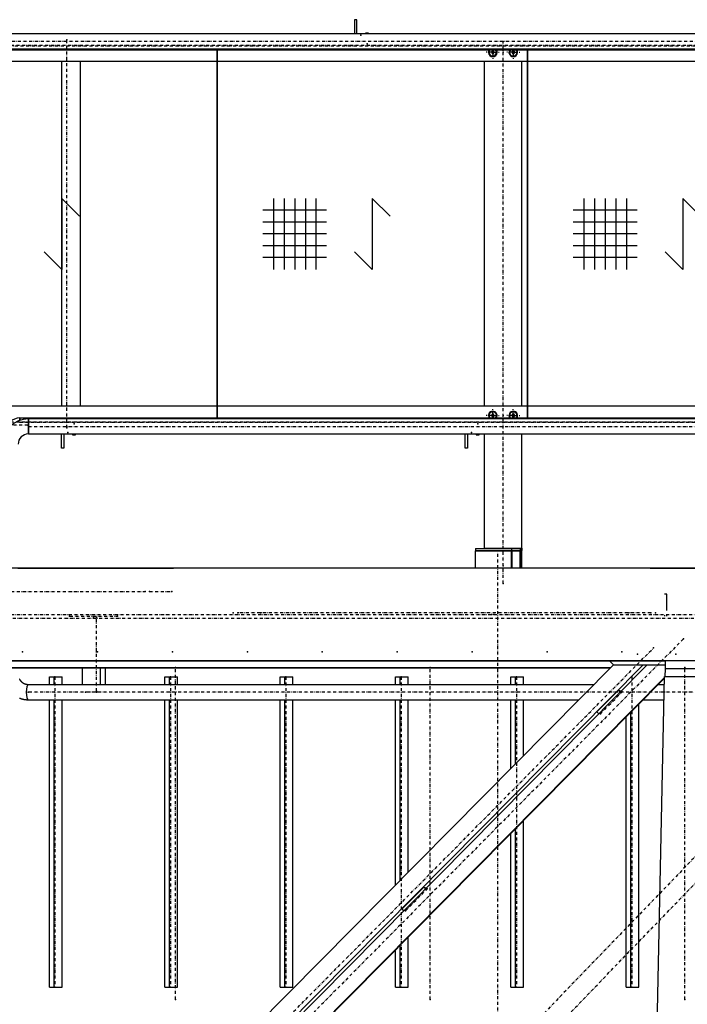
# Model space of a CAD drawing. Header units: millimetres. Extents: x 5305 to 84145, y 9066 to 76599.
# Tile 158 of 158: x 70706 to 72856, y 16898 to 20069. Entities that reach past the tile are written whole.
import ezdxf

# ---------------------------------------------------------------- set-up
doc = ezdxf.new("R2010")
doc.units = ezdxf.units.MM
doc.linetypes.add('STRICHPUNKT2', pattern=[18.5, 10, -4, 0.5, -4])
for name, color, linetype in [('01', 1, 'Continuous'), ('Kante-Höft', 7, 'Continuous'), ('Mitte-Höft', 1, 'Continuous')]:
    doc.layers.add(name, color=color, linetype=linetype)

# ---------------------------------------------------------------- blocks, each defined once
blk = doc.blocks.new('Stahlbau DS')
at = {"layer": 'Kante-Höft'}
for p, q in [((62245.2, 4366.3), (62238.2, 4366.3)), ((62238.2, 4366.3), (62238.2, 4320.4)), ((62245.2, 4320.4), (62245.2, 4366.3)), ((64641.3, 4320.4), (59843.7, 4320.4)), ((62283.1, 4323.3), (62273.3, 4323.3)), ((62273.3, 4323.3), (62273.3, 4320.4)), ((62283.1, 4323.3), (62273.3, 4323.3)), ((62273.3, 4323.3), (62273.3, 4320.4)), ((62283.1, 4320.4), (62283.1, 4323.3)), ((62283.1, 4320.4), (62283.1, 4323.3)), ((59829.2, 4269.4), (64655.8, 4269.4)), ((59843.7, 4272.1), (64641.3, 4272.1)), ((61795.3, 4269.4), (61795.3, 3083.2)), ((61795.3, 3083.2), (61795.3, 4269.4)), ((61795.3, 3083.2), (61795.3, 4269.4)), ((61795.3, 4269.4), (61795.3, 3083.2)), ((62681, 4265.3), (62678.7, 4261.3)), ((62681, 4265.3), (62678.7, 4261.3)), ((62678.7, 4261.3), (62681, 4257.3)), ((62678.7, 4261.3), (62681, 4257.3)), ((62685.6, 4265.3), (62681, 4265.3)), ((62685.6, 4265.3), (62681, 4265.3)), ((62681, 4257.3), (62685.6, 4257.3)), ((62681, 4257.3), (62685.6, 4257.3)), ((62687.9, 4261.3), (62685.6, 4265.3)), ((62687.9, 4261.3), (62685.6, 4265.3)), ((62685.6, 4257.3), (62687.9, 4261.3)), ((62685.6, 4257.3), (62687.9, 4261.3)), ((62747, 4265.3), (62744.7, 4261.3)), ((62747, 4265.3), (62744.7, 4261.3)), ((62744.7, 4261.3), (62747, 4257.3)), ((62744.7, 4261.3), (62747, 4257.3)), ((62751.6, 4265.3), (62747, 4265.3)), ((62751.6, 4265.3), (62747, 4265.3)), ((62747, 4257.3), (62751.6, 4257.3)), ((62747, 4257.3), (62751.6, 4257.3)), ((62753.9, 4261.3), (62751.6, 4265.3)), ((62753.9, 4261.3), (62751.6, 4265.3)), ((62751.6, 4257.3), (62753.9, 4261.3)), ((62751.6, 4257.3), (62753.9, 4261.3)), ((62795.3, 4269.4), (62795.3, 3083.2)), ((62795.3, 3083.2), (62795.3, 4269.4)), ((62795.3, 3083.2), (62795.3, 4269.4)), ((62795.3, 4269.4), (62795.3, 3083.2)), ((64645.3, 4231.3), (59839.7, 4231.3)), ((61294.7, 4231.3), (61294.7, 3121.3)), ((61354.7, 4231.3), (61354.7, 3121.3)), ((62656.3, 3121.3), (62656.3, 4231.3)), ((62776.3, 3121.3), (62776.3, 4231.3)), ((61352.4, 3733.4), (61295.3, 3790.6)), ((61295.3, 3790.6), (61295.3, 3562)), ((61976.7, 3790.6), (61976.7, 3562)), ((62011, 3790.6), (62011, 3562)), ((62045.3, 3790.6), (62045.3, 3562)), ((62079.6, 3790.6), (62079.6, 3562)), ((62113.9, 3790.6), (62113.9, 3562)), ((62352.4, 3733.4), (62295.3, 3790.6)), ((62295.3, 3790.6), (62295.3, 3562)), ((62976.7, 3790.6), (62976.7, 3562)), ((63011, 3790.6), (63011, 3562)), ((63045.3, 3790.6), (63045.3, 3562)), ((63079.6, 3790.6), (63079.6, 3562)), ((63113.9, 3790.6), (63113.9, 3562)), ((63352.4, 3733.4), (63295.3, 3790.6)), ((63295.3, 3790.6), (63295.3, 3562)), ((62148.2, 3752.5), (61942.4, 3752.5)), ((63148.2, 3752.5), (62942.4, 3752.5)), ((62148.2, 3714.4), (61942.4, 3714.4)), ((63148.2, 3714.4), (62942.4, 3714.4)), ((62148.2, 3676.3), (61942.4, 3676.3)), ((63148.2, 3676.3), (62942.4, 3676.3)), ((61295.3, 3562), (61238.1, 3619.1)), ((62148.2, 3638.2), (61942.4, 3638.2)), ((62295.3, 3562), (62238.1, 3619.1)), ((63148.2, 3638.2), (62942.4, 3638.2)), ((63295.3, 3562), (63238.1, 3619.1)), ((62148.2, 3600.1), (61942.4, 3600.1)), ((63148.2, 3600.1), (62942.4, 3600.1)), ((64645.3, 3121.3), (59839.7, 3121.3)), ((61159.7, 3083.4), (61159.7, 3075.4)), ((61159.7, 3075.4), (61159.7, 3083.2)), ((64655.8, 3083.2), (61159.7, 3083.2)), ((61159.7, 3075.4), (61159.7, 3083.2)), ((61159.7, 3075.4), (61159.7, 3081.1)), ((61159.7, 3075.4), (61159.7, 3080.5)), ((61159.7, 3075.4), (61159.7, 3080.5)), ((61159.7, 3076.3), (61159.7, 3076.3)), ((61159.7, 3076.3), (61159.7, 3076.3)), ((61187.7, 3032.1), (61187.7, 3080.4)), ((64641.3, 3080.4), (61187.7, 3080.4)), ((61187.7, 3080.4), (61187.7, 3032.1)), ((61187.7, 3034.7), (61187.7, 3077.8)), ((61187.7, 3035.4), (61187.7, 3077.2)), ((62681, 3095.3), (62678.7, 3091.3)), ((62681, 3095.3), (62678.7, 3091.3)), ((62678.7, 3091.3), (62681, 3087.3)), ((62678.7, 3091.3), (62681, 3087.3)), ((62685.6, 3095.3), (62681, 3095.3)), ((62685.6, 3095.3), (62681, 3095.3)), ((62681, 3087.3), (62685.6, 3087.3)), ((62681, 3087.3), (62685.6, 3087.3)), ((62687.9, 3091.3), (62685.6, 3095.3)), ((62687.9, 3091.3), (62685.6, 3095.3)), ((62685.6, 3087.3), (62687.9, 3091.3)), ((62685.6, 3087.3), (62687.9, 3091.3)), ((62747, 3095.3), (62744.7, 3091.3)), ((62747, 3095.3), (62744.7, 3091.3)), ((62744.7, 3091.3), (62747, 3087.3)), ((62744.7, 3091.3), (62747, 3087.3)), ((62751.6, 3095.3), (62747, 3095.3)), ((62751.6, 3095.3), (62747, 3095.3)), ((62747, 3087.3), (62751.6, 3087.3)), ((62747, 3087.3), (62751.6, 3087.3)), ((62753.9, 3091.3), (62751.6, 3095.3)), ((62753.9, 3091.3), (62751.6, 3095.3)), ((62751.6, 3087.3), (62753.9, 3091.3)), ((62751.6, 3087.3), (62753.9, 3091.3)), ((61187.7, 3032.1), (64641.3, 3032.1)), ((61294.7, 2986.3), (61294.7, 3032.1)), ((61301.7, 3032.1), (61301.7, 2986.3)), ((61329.8, 3032.1), (61329.8, 3029.3)), ((61329.8, 3032.1), (61329.8, 3029.3)), ((61329.8, 3029.3), (61339.7, 3029.3)), ((61329.8, 3029.3), (61339.7, 3029.3)), ((61339.7, 3029.3), (61339.7, 3032.1)), ((61339.7, 3029.3), (61339.7, 3032.1)), ((62594.7, 2986.3), (62594.7, 3032.1)), ((62601.7, 3032.1), (62601.7, 2986.3)), ((62629.8, 3032.1), (62629.8, 3029.3)), ((62629.8, 3032.1), (62629.8, 3029.3)), ((62629.8, 3029.3), (62639.7, 3029.3)), ((62629.8, 3029.3), (62639.7, 3029.3)), ((62639.7, 3029.3), (62639.7, 3032.1)), ((62639.7, 3029.3), (62639.7, 3032.1)), ((62656.3, 2664.3), (62656.3, 3032.1)), ((62776.3, 2664.3), (62776.3, 3032.1)), ((61301.7, 2986.3), (61294.7, 2986.3)), ((62601.7, 2986.3), (62594.7, 2986.3)), ((62656.3, 2664.3), (62772, 2664.3)), ((62656.3, 2663.3), (62656.3, 2664.3)), ((62656.3, 2664.3), (62656.3, 2663.3)), ((62772, 2664.3), (62776.3, 2664.3)), ((62772, 2656.3), (62772, 2664.3)), ((62776.3, 2656.3), (62776.3, 2664.3)), ((62776.3, 2664.3), (62776.3, 2664.3)), ((62776.3, 2664.3), (62776.3, 2656.3)), ((62742.1, 2655.3), (62626.3, 2655.3)), ((62626.3, 2655.3), (62626.3, 2600.3)), ((62627.3, 2663.3), (62743.1, 2663.3)), ((62627.3, 2663.3), (62627.3, 2655.3)), ((62627.3, 2655.3), (62743.1, 2655.3)), ((62709.6, 2655.3), (62654.1, 2655.3)), ((62656.3, 2655.3), (62656.3, 2655.3)), ((62714.4, 2655.3), (62688.7, 2655.3)), ((62713.8, 2655.3), (62713.8, 2655.3)), ((62769.9, 2655.3), (62714.4, 2655.3)), ((62718.8, 2655.3), (62718.8, 2655.3)), ((62742.1, 2655.3), (62742.1, 2600.3)), ((62744.2, 2655.3), (62742.1, 2655.3)), ((62743.1, 2663.3), (62772, 2663.3)), ((62743.1, 2663.3), (62743.1, 2655.3)), ((62743.1, 2655.3), (62772, 2655.3)), ((62744.2, 2655.3), (62744.2, 2600.3)), ((62769.9, 2655.3), (62769.9, 2600.3)), ((62772, 2655.3), (62769.9, 2655.3)), ((62772, 2663.3), (62772, 2655.3)), ((62776.3, 2656.3), (62772, 2656.3)), ((62772, 2655.3), (62772, 2600.3)), ((62776.3, 2600.3), (62776.3, 2656.3)), ((62776.3, 2656.3), (62776.3, 2656.3)), ((68599.7, 2600.3), (57458.6, 2600.3)), ((61153.8, 2600.3), (61641.5, 2600.3)), ((61500.2, 2600.3), (61654.6, 2600.3)), ((61726.7, 2600.3), (61654.6, 2600.3)), ((63444.4, 2600.3), (61654.6, 2600.3)), ((63189.6, 2600.3), (61726.7, 2600.3)), ((63189.6, 2600.3), (63479.1, 2600.3)), ((63479.1, 2600.3), (63262.2, 2600.3)), ((63243.6, 2515.8), (63236.4, 2515.8)), ((63243.6, 2463.3), (63243.6, 2515.8)), ((63236.4, 2448.3), (63236.4, 2445.4)), ((63243.6, 2445.4), (63243.6, 2448.3)), ((68593.3, 2301.3), (57452.2, 2301.3)), ((63071.7, 2288.5), (60968.6, 163.3)), ((63166.1, 2287.4), (60980.9, 79.2)), ((63238.7, 2300.1), (60983, 2300.1)), ((63179.7, 2287.4), (60987.5, 72.2)), ((63060.7, 2300.1), (63072, 2288.2)), ((63074.6, 2287.4), (63072, 2288.2)), ((63072, 2288.2), (63238.5, 2288.2)), ((63238.5, 2287.4), (63074.6, 2287.4)), ((63238.7, 2300.9), (63238.2, 2275.9)), ((63412.4, 2300.9), (63238.7, 2300.9)), ((63062.1, 2278.8), (61015.6, 2278.8)), ((63061, 2277.7), (61015.6, 2277.7)), ((61361, 2277.7), (61361, 2224.4)), ((61418.9, 2277.7), (61418.9, 2224.4)), ((61434.6, 2277.7), (61434.6, 2224.4)), ((63238.2, 2275.9), (63237.7, 2251.4)), ((63411.9, 2275.9), (63238.2, 2275.9)), ((63411.9, 2275.9), (63238.2, 2275.9)), ((63236.3, 2248), (61034.3, 22.8)), ((63236.2, 2245.5), (61035.4, 21.6)), ((61159.8, 2242.2), (61159.6, 2242.7)), ((61160.1, 2241.8), (61159.8, 2242.2)), ((61160.3, 2241.3), (61160.1, 2241.8)), ((61160.5, 2240.9), (61160.3, 2241.3)), ((61160.8, 2240.5), (61160.5, 2240.9)), ((61161, 2240), (61160.8, 2240.5)), ((61161.3, 2239.6), (61161, 2240)), ((61161.5, 2239.2), (61161.3, 2239.6)), ((61161.8, 2238.8), (61161.5, 2239.2)), ((61162, 2238.3), (61161.8, 2238.8)), ((61162.3, 2237.9), (61162, 2238.3)), ((61162.6, 2237.5), (61162.3, 2237.9)), ((61162.9, 2237.1), (61162.6, 2237.5)), ((61163.2, 2236.7), (61162.9, 2237.1)), ((61163.5, 2236.3), (61163.2, 2236.7)), ((61163.8, 2236), (61163.5, 2236.3)), ((61164.1, 2235.6), (61163.8, 2236)), ((61164.4, 2235.2), (61164.1, 2235.6)), ((61164.7, 2234.8), (61164.4, 2235.2)), ((61165.1, 2234.5), (61164.7, 2234.8)), ((61165.4, 2234.1), (61165.1, 2234.5)), ((61165.7, 2233.7), (61165.4, 2234.1)), ((61166.1, 2233.4), (61165.7, 2233.7)), ((61166.4, 2233), (61166.1, 2233.4)), ((61166.8, 2232.7), (61166.4, 2233)), ((61167.1, 2232.4), (61166.8, 2232.7)), ((61167.5, 2232), (61167.1, 2232.4)), ((61167.9, 2231.7), (61167.5, 2232)), ((61168.2, 2231.4), (61167.9, 2231.7)), ((61168.6, 2231.1), (61168.2, 2231.4)), ((61169, 2230.8), (61168.6, 2231.1)), ((61169.4, 2230.5), (61169, 2230.8)), ((61169.8, 2230.2), (61169.4, 2230.5)), ((61170.2, 2229.9), (61169.8, 2230.2)), ((61170.6, 2229.6), (61170.2, 2229.9)), ((61171, 2229.4), (61170.6, 2229.6)), ((61171.4, 2229.1), (61171, 2229.4)), ((61171.8, 2228.9), (61171.4, 2229.1)), ((61172.2, 2228.6), (61171.8, 2228.9)), ((61172.6, 2228.4), (61172.2, 2228.6)), ((61173.1, 2228.1), (61172.6, 2228.4)), ((61173.5, 2227.9), (61173.1, 2228.1)), ((61173.9, 2227.7), (61173.5, 2227.9)), ((61174.3, 2227.4), (61173.9, 2227.7)), ((61174.8, 2227.2), (61174.3, 2227.4)), ((61175.2, 2227), (61174.8, 2227.2)), ((61175.7, 2226.8), (61175.2, 2227)), ((61176.1, 2226.6), (61175.7, 2226.8)), ((61176.5, 2226.5), (61176.1, 2226.6)), ((61177, 2226.3), (61176.5, 2226.5)), ((61177.4, 2226.1), (61177, 2226.3)), ((61177.9, 2226), (61177.4, 2226.1)), ((61178.4, 2225.8), (61177.9, 2226)), ((61178.8, 2225.7), (61178.4, 2225.8)), ((61179.3, 2225.5), (61178.8, 2225.7)), ((61179.7, 2225.4), (61179.3, 2225.5)), ((61180.2, 2225.3), (61179.7, 2225.4)), ((61180.7, 2225.2), (61180.2, 2225.3)), ((61181.2, 2225.1), (61180.7, 2225.2)), ((61181.6, 2225), (61181.2, 2225.1)), ((61182.1, 2224.9), (61181.6, 2225)), ((61182.6, 2224.8), (61182.1, 2224.9)), ((61183, 2224.7), (61182.6, 2224.8)), ((61183.5, 2224.7), (61183, 2224.7)), ((61184, 2224.6), (61183.5, 2224.7)), ((61184.5, 2224.6), (61184, 2224.6)), ((61185, 2224.5), (61184.5, 2224.6)), ((61185.4, 2224.5), (61185, 2224.5)), ((61185.9, 2224.4), (61185.4, 2224.5)), ((61186.4, 2224.4), (61185.9, 2224.4)), ((61186.9, 2224.4), (61186.4, 2224.4)), ((61187.3, 2224.4), (61186.9, 2224.4)), ((63008.2, 2224.4), (61187.3, 2224.4)), ((61255.4, 2224.4), (61255.4, 2250.3)), ((61255.4, 2250.3), (61270.3, 2250.3)), ((61270.3, 2224.4), (61270.3, 2250.3)), ((61270.3, 2250.3), (61296.3, 2250.3)), ((61296.3, 2224.4), (61296.3, 2250.3)), ((61626.9, 2224.4), (61626.9, 2250.3)), ((61626.9, 2250.3), (61641.8, 2250.3)), ((61641.8, 2224.4), (61641.8, 2250.3)), ((61641.8, 2250.3), (61667.8, 2250.3)), ((61667.8, 2224.4), (61667.8, 2250.3)), ((61998.4, 2224.4), (61998.4, 2250.3)), ((61998.4, 2250.3), (62013.3, 2250.3)), ((62013.3, 2224.4), (62013.3, 2250.3)), ((62013.3, 2250.3), (62039.4, 2250.3)), ((62039.4, 2224.4), (62039.4, 2250.3)), ((62369.9, 2224.4), (62369.9, 2250.3)), ((62369.9, 2250.3), (62384.9, 2250.3)), ((62384.9, 2224.4), (62384.9, 2250.3)), ((62384.9, 2250.3), (62410.9, 2250.3)), ((62410.9, 2224.4), (62410.9, 2250.3)), ((62741.5, 2224.4), (62741.5, 2250.3)), ((62741.5, 2250.3), (62756.4, 2250.3)), ((62756.4, 2224.4), (62756.4, 2250.3)), ((62756.4, 2250.3), (62782.4, 2250.3)), ((62782.4, 2224.4), (62782.4, 2250.3)), ((63140.6, -2227.3), (63236.4, 2251.4)), ((63235.8, 2224.4), (63215.3, 2224.4)), ((63236.4, 2251.4), (63410.1, 2251.4)), ((63088.4, 2207.2), (63018.7, 2136.7)), ((63088.4, 2207.2), (63097.6, 2204.4)), ((63094.3, 2201), (63088.4, 2207.2)), ((61159.6, 2181.2), (61160.4, 2180.9)), ((61160.4, 2180.9), (61161.1, 2180.7)), ((61161.1, 2180.7), (61161.8, 2180.4)), ((61161.8, 2180.4), (61162.6, 2180.2)), ((61162.6, 2180.2), (61163.3, 2179.9)), ((61163.3, 2179.9), (61164.1, 2179.7)), ((61164.1, 2179.7), (61164.8, 2179.4)), ((61164.8, 2179.4), (61165.6, 2179.2)), ((61165.6, 2179.2), (61166.4, 2179)), ((61166.4, 2179), (61167.1, 2178.8)), ((61167.1, 2178.8), (61167.9, 2178.6)), ((61167.9, 2178.6), (61168.6, 2178.4)), ((61168.6, 2178.4), (61169.4, 2178.2)), ((61169.4, 2178.2), (61170.2, 2178)), ((61170.2, 2178), (61170.9, 2177.9)), ((61170.9, 2177.9), (61171.7, 2177.7)), ((61171.7, 2177.7), (61172.5, 2177.5)), ((61172.5, 2177.5), (61173.3, 2177.4)), ((61173.3, 2177.4), (61174, 2177.3)), ((61174, 2177.3), (61174.8, 2177.1)), ((61174.8, 2177.1), (61175.6, 2177)), ((61175.6, 2177), (61176.4, 2176.9)), ((61176.4, 2176.9), (61177.1, 2176.8)), ((61177.1, 2176.8), (61177.9, 2176.7)), ((61177.9, 2176.7), (61178.7, 2176.6)), ((61178.7, 2176.6), (61179.5, 2176.5)), ((61179.5, 2176.5), (61180.3, 2176.4)), ((61180.3, 2176.4), (61181, 2176.4)), ((61181, 2176.4), (61181.8, 2176.3)), ((61181.8, 2176.3), (61182.6, 2176.3)), ((61182.6, 2176.3), (61183.4, 2176.2)), ((61183.4, 2176.2), (61184.2, 2176.2)), ((61184.2, 2176.2), (61185, 2176.2)), ((61185, 2176.2), (61185.8, 2176.1)), ((61185.8, 2176.1), (61186.5, 2176.1)), ((61186.5, 2176.1), (61187.3, 2176.1)), ((61187.3, 2176.1), (62960.4, 2176.1)), ((61255.4, 1250.3), (61255.4, 2176.1)), ((61270.3, 1250.3), (61270.3, 2176.1)), ((61296.3, 1250.3), (61296.3, 2176.1)), ((61626.9, 1250.3), (61626.9, 2176.1)), ((61641.8, 1250.3), (61641.8, 2176.1)), ((61667.8, 1250.3), (61667.8, 2176.1)), ((61998.4, 1250.3), (61998.4, 2176.1)), ((62013.3, 1250.3), (62013.3, 2176.1)), ((62039.4, 1250.3), (62039.4, 2176.1)), ((62369.9, 1579.4), (62369.9, 2176.1)), ((62384.9, 1594.5), (62384.9, 2176.1)), ((62410.9, 1620.8), (62410.9, 2176.1)), ((62741.5, 1954.9), (62741.5, 2176.1)), ((62756.4, 1969.9), (62756.4, 2176.1)), ((62782.4, 1996.2), (62782.4, 2176.1)), ((63154, 1250.3), (63154, 2162.4)), ((63167.5, 2176.1), (63234.8, 2176.1)), ((63024.5, 2130.6), (63018.7, 2136.7)), ((63127.9, 1250.3), (63127.9, 2136.1)), ((63113, 1250.3), (63113, 2121)), ((62782.4, 1250.3), (62782.4, 1786.9)), ((62741.5, 1250.3), (62741.5, 1745.6)), ((62756.4, 1250.3), (62756.4, 1760.6)), ((62460.7, 1572.9), (62391, 1502.4)), ((62460.7, 1572.9), (62469.9, 1570.1)), ((62466.6, 1566.7), (62460.7, 1572.9)), ((62396.8, 1496.3), (62391, 1502.4)), ((62410.9, 1250.3), (62410.9, 1411.5)), ((62369.9, 1250.3), (62369.9, 1370.1)), ((62384.9, 1250.3), (62384.9, 1385.2)), ((61255.4, 1250.3), (61270.3, 1250.3)), ((61270.3, 1250.3), (61296.3, 1250.3)), ((61626.9, 1250.3), (61641.8, 1250.3)), ((61641.8, 1250.3), (61667.8, 1250.3)), ((61998.4, 1250.3), (62013.3, 1250.3)), ((62013.3, 1250.3), (62039.4, 1250.3)), ((62369.9, 1250.3), (62384.9, 1250.3)), ((62384.9, 1250.3), (62410.9, 1250.3)), ((62741.5, 1250.3), (62756.4, 1250.3)), ((62756.4, 1250.3), (62782.4, 1250.3)), ((63113, 1250.3), (63127.9, 1250.3)), ((63127.9, 1250.3), (63154, 1250.3))]:
    blk.add_line(p, q, dxfattribs=at)
for centre, radius, start, end in [((62683.3, 4261.3), 14, 144.6499, 35.3501), ((62683.3, 4261.3), 12, 180, 42.4541), ((62683.3, 4261.3), 12, 137.5459, 180), ((62749.3, 4261.3), 14, 144.6499, 35.3501), ((62749.3, 4261.3), 12, 180, 42.4541), ((62749.3, 4261.3), 12, 137.5459, 180), ((61187.7, 2999.3), 81.2, 90, 180), ((61159.7, 3041), 42.5, 90, 180), ((62683.3, 3091.3), 14, 90, 215.3502), ((62683.3, 3091.3), 12, 317.5458, 180), ((62683.3, 3091.3), 12, 180, 222.4542), ((62683.3, 3091.3), 14, 324.6498, 90), ((62749.3, 3091.3), 14, 90, 215.3502), ((62749.3, 3091.3), 12, 317.5458, 180), ((62749.3, 3091.3), 12, 180, 222.4542), ((62749.3, 3091.3), 14, 324.6498, 90), ((61187.7, 2999.3), 32.9, 90, 180)]:
    blk.add_arc(centre, radius, start, end, dxfattribs=at)
blk.add_ellipse((61187.3, 2200.3), major_axis=(0, -24.1), ratio=0.262189, start_param=3.141593, end_param=6.283185, dxfattribs=at)
blk.add_ellipse((61187.3, 2200.3), major_axis=(0, -24.1), ratio=0.262189, start_param=3.141593, end_param=6.283185, dxfattribs=at)
for p in [(62257.9, 4316), (62257.9, 4316), (61311.6, 4301.3), (62278.2, 4288.3), (62716.3, 4296.3), (62683.3, 4261.3), (62683.3, 4261.3), (62716.3, 4261.3), (62749.3, 4261.3), (62749.3, 4261.3), (62683.3, 3091.3), (62683.3, 3091.3), (62716.3, 3091.3), (62749.3, 3091.3), (62749.3, 3091.3), (61159.7, 3069.7), (61159.7, 3069.7), (61186.3, 3060.3), (61187.7, 3056.3), (61311.6, 3051.3), (61334.7, 3064.3), (62634.7, 3064.3), (61314.4, 3036.6), (61314.4, 3036.6), (62614.4, 3036.6), (62614.4, 3036.6), (62699.1, 2655.3), (62716.3, 2607.3), (62716.3, 2607.3), (62716.3, 2550.3), (61564.3, 2524.3), (61564.3, 2524.3), (61577.4, 2524.3), (61649.5, 2524.3), (61320.6, 2445.3), (61397.8, 2442.3), (61407, 2442.3), (61475, 2445.3), (61847.6, 2455.8), (61862.3, 2455.8), (61935.2, 2455.8), (62679.5, 2450.3), (62680.5, 2450.3), (62686.3, 2450.3), (62687.3, 2450.3), (63119.7, 2455.8), (63192.6, 2455.8), (63207.3, 2455.8), (63296.9, 2371.8), (61169.1, 2330.3), (61169.1, 2330.3), (61406.7, 2330.3), (61410.3, 2330.3), (61410.3, 2330.3), (61651.6, 2330.3), (61651.6, 2330.3), (61892.8, 2330.3), (61892.8, 2330.3), (62134.1, 2330.3), (62134.1, 2330.3), (62375.3, 2330.3), (62375.3, 2330.3), (62616.6, 2330.3), (62616.6, 2330.3), (62857.9, 2330.3), (62857.9, 2330.3), (63099.1, 2330.3), (63099.1, 2330.3), (63149.4, 2323.3), (63201.2, 2343.2), (63272.3, 2323.3), (61661.3, 2280.3), (62481.5, 2280.3), (63301.8, 2280.3), (61273.4, 2250.3), (61644.9, 2250.3), (62016.4, 2250.3), (62388, 2250.3), (62759.5, 2250.3), (63131, 2250.3), (61187.3, 2200.3), (61372.1, 2200.3), (61406.7, 2200.3), (61407, 2203.3), (63099.6, 2201.2), (63029.9, 2130.8), (62471.9, 1566.9), (62402.2, 1496.5), (61273.4, 1250.3), (61644.9, 1250.3), (62016.4, 1250.3), (62388, 1250.3), (62759.5, 1250.3), (63131, 1250.3), (61661.3, 1210.3), (62481.5, 1210.3), (63301.8, 1210.3)]:
    blk.add_point(p, dxfattribs=at)
at = {"layer": 'Mitte-Höft', "linetype": 'STRICHPUNKT2'}
for p, q in [((59774.7, 4282.6), (64710.3, 4282.6)), ((64655.8, 4282.8), (59829.2, 4282.8)), ((64655.8, 4282.8), (59829.2, 4282.8)), ((64641.3, 4296.3), (59843.7, 4296.3)), ((61311.6, 3051.3), (61311.6, 4301.3)), ((62716.3, 2550.3), (62716.3, 4296.3)), ((62683.3, 4261.3), (62662.3, 4261.3)), ((62683.3, 4261.3), (62683.3, 4269.4)), ((62683.3, 4261.3), (62704.3, 4261.3)), ((62683.3, 4261.3), (62683.3, 4240.3)), ((62683.3, 4257.3), (62683.3, 4257.3)), ((62683.3, 4257.3), (62683.3, 4257.3)), ((62683.3, 4257.3), (62683.3, 4257.3)), ((62749.3, 4261.3), (62728.3, 4261.3)), ((62749.3, 4261.3), (62749.3, 4269.4)), ((62749.3, 4261.3), (62770.3, 4261.3)), ((62749.3, 4261.3), (62749.3, 4240.3)), ((62749.3, 4257.3), (62749.3, 4257.3)), ((62749.3, 4257.3), (62749.3, 4257.3)), ((62749.3, 4257.3), (62749.3, 4257.3)), ((62683.3, 3091.3), (62683.3, 3112.3)), ((62749.3, 3091.3), (62749.3, 3112.3)), ((62683.3, 3091.3), (62662.3, 3091.3)), ((62683.3, 3091.3), (62704.3, 3091.3)), ((62683.3, 3091.3), (62683.3, 3083.2)), ((62683.3, 3087.3), (62683.3, 3087.3)), ((62683.3, 3087.3), (62683.3, 3087.3)), ((62683.3, 3087.3), (62683.3, 3087.3)), ((62749.3, 3091.3), (62728.3, 3091.3)), ((62749.3, 3091.3), (62770.3, 3091.3)), ((62749.3, 3091.3), (62749.3, 3083.2)), ((62749.3, 3087.3), (62749.3, 3087.3)), ((62749.3, 3087.3), (62749.3, 3087.3)), ((62749.3, 3087.3), (62749.3, 3087.3)), ((64710.3, 3070), (59774.7, 3070)), ((61186.3, 3060.3), (60336.3, 3060.3)), ((61159.7, 3069.7), (64655.8, 3069.7)), ((61159.7, 3069.7), (64655.8, 3069.7)), ((61187.7, 3056.3), (64641.3, 3056.3)), ((62699.1, -2654.7), (62699.1, 2655.3)), ((61076.6, 2524.3), (61564.3, 2524.3)), ((61577.4, 2524.3), (61649.5, 2524.3)), ((58227.9, 2450.3), (63482.4, 2450.3)), ((61320.6, 2445.3), (61475, 2445.3)), ((61407, 2203.3), (61407, 2442.3)), ((63192.6, 2455.8), (61862.3, 2455.8)), ((57493.2, 2439), (68634.4, 2439)), ((63296.9, 2371.8), (58624.1, -2350.1)), ((58528.4, -2378.7), (63201.2, 2343.2)), ((61661.3, 1210.3), (61661.3, 2280.3)), ((62481.5, 1210.3), (62481.5, 2280.3)), ((63301.8, 1210.3), (63301.8, 2280.3)), ((61273.4, 2250.3), (61273.4, 1250.3)), ((61644.9, 2250.3), (61644.9, 1250.3)), ((63883, 2238.5), (61815.4, 96)), ((62016.4, 2250.3), (62016.4, 1250.3)), ((62388, 2250.3), (62388, 1250.3)), ((62759.5, 2250.3), (62759.5, 1250.3)), ((63131, 2250.3), (63131, 1250.3)), ((64251.2, 2200.3), (61187.3, 2200.3)), ((61406.7, 2200.3), (61372.1, 2200.3)), ((61856.9, 53), (63924.5, 2195.6)), ((63029.9, 2130.8), (63099.6, 2201.2)), ((62402.2, 1496.5), (62471.9, 1566.9))]:
    blk.add_line(p, q, dxfattribs=at)

msp = doc.modelspace()

# ---------------------------------------------------------------- block references
at = {"layer": '01'}
msp.add_blockref('Stahlbau DS', (9546.7, 15702.4), dxfattribs=at)

doc.saveas('drawing.dxf')
